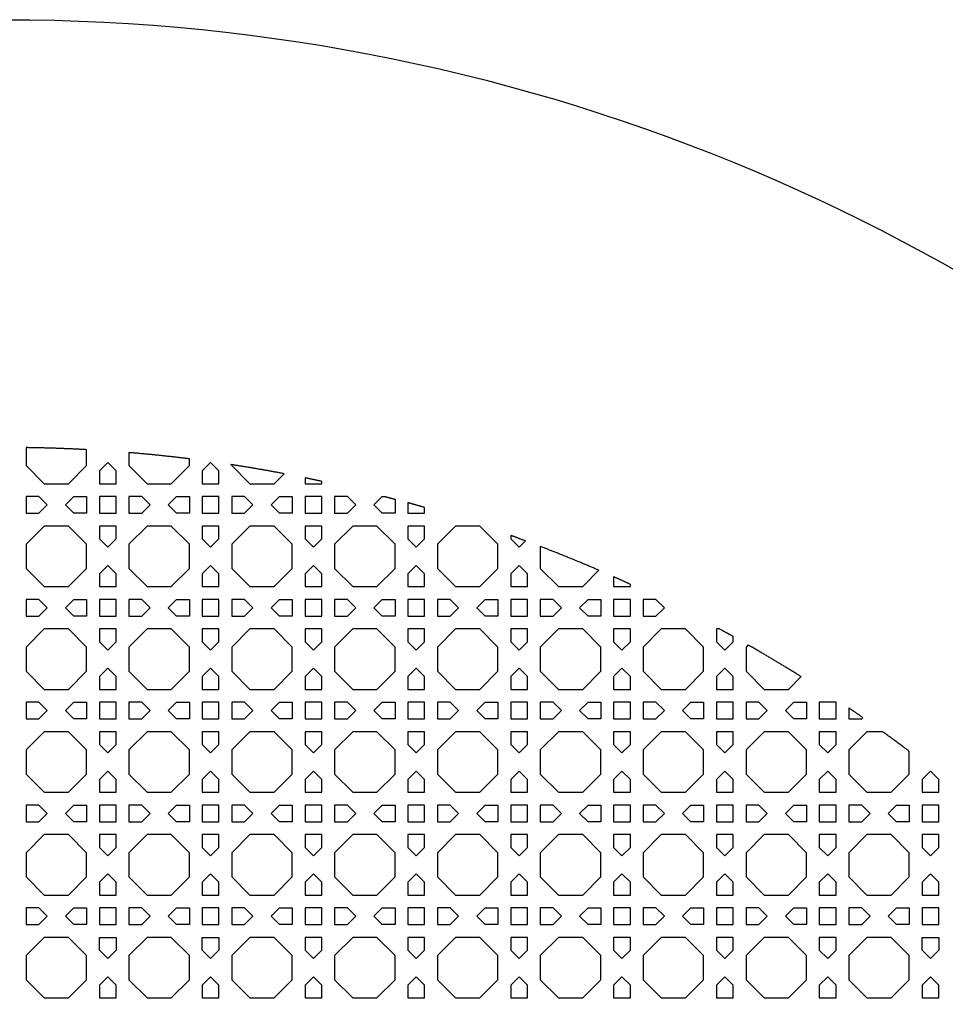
# Model space of a CAD drawing. Header units: millimetres. Extents: x 1204 to 5247, y 17 to 1217.
# Tile 19 of 53: x 2990 to 3206, y 987 to 1217. Entities that reach past the tile are written whole.
import ezdxf

# ---------------------------------------------------------------- set-up
doc = ezdxf.new("R2010")
doc.units = ezdxf.units.MM
doc.header["$LTSCALE"] = 50
doc.layers.add('PATTERN', color=252, linetype='Continuous', true_color=0x696969)
doc.layers.add('PERIMETRO', color=7, linetype='Continuous', true_color=0x000000)

msp = doc.modelspace()

# ---------------------------------------------------------------- linework, layer by layer
at = {"layer": 'PATTERN'}
for points in [[(2991.46, 1117), (2991.46, 1112.81), (2995.69, 1108.57), (3001.36, 1108.57), (3005.59, 1112.81), (3005.59, 1116.52)], [(3015.5, 1115.84), (3015.5, 1112.81), (3019.73, 1108.57), (3025.4, 1108.57), (3029.63, 1112.81), (3029.63, 1114.37)], [(3039.32, 1113.03), (3043.78, 1108.57), (3049.44, 1108.57), (3051.77, 1110.9)], [(3056.67, 1109.93), (3056.67, 1108.57), (3060.58, 1108.57), (3060.58, 1109.11)], [(3077.72, 1104.94), (3077.72, 1101.67), (3074.72, 1101.67), (3072.77, 1103.62), (3074.72, 1105.57), (3075.35, 1105.57)], [(3080.72, 1104.12), (3080.72, 1101.67), (3084.62, 1101.67), (3084.62, 1103)], [(3104.76, 1096.46), (3104.76, 1095.67), (3106.71, 1093.72), (3108.19, 1095.2)], [(3111.66, 1093.89), (3111.66, 1088.77), (3115.9, 1084.53), (3121.56, 1084.53), (3125.35, 1088.32)], [(3128.8, 1086.81), (3128.8, 1084.53), (3132.71, 1084.53), (3132.71, 1085.04)], [(3153.51, 1074.63), (3152.84, 1074.63), (3152.84, 1071.63), (3154.79, 1069.68), (3156.75, 1071.63), (3156.75, 1072.84)], [(3160.23, 1070.88), (3159.75, 1070.39), (3159.75, 1064.73), (3163.98, 1060.49), (3169.65, 1060.49), (3172.61, 1063.46)], [(3183.79, 1056.14), (3183.79, 1053.58), (3186.78, 1053.58), (3187.07, 1053.87)], [(3191.69, 1050.58), (3188.02, 1050.58), (3183.79, 1046.35), (3183.79, 1040.68), (3188.02, 1036.45), (3193.69, 1036.45), (3197.92, 1040.68), (3197.92, 1045.97)]]:
    msp.add_lwpolyline(points, dxfattribs=at)
for points in [[(3008.59, 1111.57), (3008.59, 1108.57), (3012.5, 1108.57), (3012.5, 1111.57), (3010.54, 1113.52)], [(3032.63, 1111.57), (3032.63, 1108.57), (3036.54, 1108.57), (3036.54, 1111.57), (3034.59, 1113.52)], [(2994.45, 1105.57), (2991.46, 1105.57), (2991.46, 1101.67), (2994.45, 1101.67), (2996.4, 1103.62)], [(3002.6, 1105.57), (3005.59, 1105.57), (3005.59, 1101.67), (3002.6, 1101.67), (3000.65, 1103.62)], [(3012.5, 1105.57), (3008.59, 1105.57), (3008.59, 1101.67), (3012.5, 1101.67)], [(3018.49, 1105.57), (3015.5, 1105.57), (3015.5, 1101.67), (3018.49, 1101.67), (3020.44, 1103.62)], [(3026.64, 1105.57), (3029.63, 1105.57), (3029.63, 1101.67), (3026.64, 1101.67), (3024.69, 1103.62)], [(3036.54, 1105.57), (3032.63, 1105.57), (3032.63, 1101.67), (3036.54, 1101.67)], [(3042.53, 1105.57), (3039.54, 1105.57), (3039.54, 1101.67), (3042.53, 1101.67), (3044.49, 1103.62)], [(3050.68, 1105.57), (3053.67, 1105.57), (3053.67, 1101.67), (3050.68, 1101.67), (3048.73, 1103.62)], [(3060.58, 1105.57), (3056.67, 1105.57), (3056.67, 1101.67), (3060.58, 1101.67)], [(3066.57, 1105.57), (3063.58, 1105.57), (3063.58, 1101.67), (3066.57, 1101.67), (3068.53, 1103.62)], [(2995.69, 1098.67), (2991.46, 1094.43), (2991.46, 1088.77), (2995.69, 1084.53), (3001.36, 1084.53), (3005.59, 1088.77), (3005.59, 1094.43), (3001.36, 1098.67)], [(3012.5, 1095.67), (3012.5, 1098.67), (3008.59, 1098.67), (3008.59, 1095.67), (3010.54, 1093.72)], [(3019.73, 1098.67), (3015.5, 1094.43), (3015.5, 1088.77), (3019.73, 1084.53), (3025.4, 1084.53), (3029.63, 1088.77), (3029.63, 1094.43), (3025.4, 1098.67)], [(3036.54, 1095.67), (3036.54, 1098.67), (3032.63, 1098.67), (3032.63, 1095.67), (3034.59, 1093.72)], [(3043.78, 1098.67), (3039.54, 1094.43), (3039.54, 1088.77), (3043.78, 1084.53), (3049.44, 1084.53), (3053.67, 1088.77), (3053.67, 1094.43), (3049.44, 1098.67)], [(3060.58, 1095.67), (3060.58, 1098.67), (3056.67, 1098.67), (3056.67, 1095.67), (3058.63, 1093.72)], [(3067.82, 1098.67), (3063.58, 1094.43), (3063.58, 1088.77), (3067.82, 1084.53), (3073.48, 1084.53), (3077.72, 1088.77), (3077.72, 1094.43), (3073.48, 1098.67)], [(3084.62, 1095.67), (3084.62, 1098.67), (3080.72, 1098.67), (3080.72, 1095.67), (3082.67, 1093.72)], [(3091.86, 1098.67), (3087.62, 1094.43), (3087.62, 1088.77), (3091.86, 1084.53), (3097.52, 1084.53), (3101.76, 1088.77), (3101.76, 1094.43), (3097.52, 1098.67)], [(3008.59, 1087.53), (3008.59, 1084.53), (3012.5, 1084.53), (3012.5, 1087.53), (3010.54, 1089.48)], [(3032.63, 1087.53), (3032.63, 1084.53), (3036.54, 1084.53), (3036.54, 1087.53), (3034.59, 1089.48)], [(3056.67, 1087.53), (3056.67, 1084.53), (3060.58, 1084.53), (3060.58, 1087.53), (3058.63, 1089.48)], [(3080.72, 1087.53), (3080.72, 1084.53), (3084.62, 1084.53), (3084.62, 1087.53), (3082.67, 1089.48)], [(3104.76, 1087.53), (3104.76, 1084.53), (3108.66, 1084.53), (3108.66, 1087.53), (3106.71, 1089.48)], [(2994.45, 1081.53), (2991.46, 1081.53), (2991.46, 1077.63), (2994.45, 1077.63), (2996.4, 1079.58)], [(3002.6, 1081.53), (3005.59, 1081.53), (3005.59, 1077.63), (3002.6, 1077.63), (3000.65, 1079.58)], [(3012.5, 1081.53), (3008.59, 1081.53), (3008.59, 1077.63), (3012.5, 1077.63)], [(3018.49, 1081.53), (3015.5, 1081.53), (3015.5, 1077.63), (3018.49, 1077.63), (3020.44, 1079.58)], [(3026.64, 1081.53), (3029.63, 1081.53), (3029.63, 1077.63), (3026.64, 1077.63), (3024.69, 1079.58)], [(3036.54, 1081.53), (3032.63, 1081.53), (3032.63, 1077.63), (3036.54, 1077.63)], [(3042.53, 1081.53), (3039.54, 1081.53), (3039.54, 1077.63), (3042.53, 1077.63), (3044.49, 1079.58)], [(3050.68, 1081.53), (3053.67, 1081.53), (3053.67, 1077.63), (3050.68, 1077.63), (3048.73, 1079.58)], [(3060.58, 1081.53), (3056.67, 1081.53), (3056.67, 1077.63), (3060.58, 1077.63)], [(3066.57, 1081.53), (3063.58, 1081.53), (3063.58, 1077.63), (3066.57, 1077.63), (3068.53, 1079.58)], [(3074.72, 1081.53), (3077.72, 1081.53), (3077.72, 1077.63), (3074.72, 1077.63), (3072.77, 1079.58)], [(3084.62, 1081.53), (3080.72, 1081.53), (3080.72, 1077.63), (3084.62, 1077.63)], [(3090.62, 1081.53), (3087.62, 1081.53), (3087.62, 1077.63), (3090.62, 1077.63), (3092.57, 1079.58)], [(3098.76, 1081.53), (3101.76, 1081.53), (3101.76, 1077.63), (3098.76, 1077.63), (3096.81, 1079.58)], [(3108.66, 1081.53), (3104.76, 1081.53), (3104.76, 1077.63), (3108.66, 1077.63)], [(3114.66, 1081.53), (3111.66, 1081.53), (3111.66, 1077.63), (3114.66, 1077.63), (3116.61, 1079.58)], [(3122.81, 1081.53), (3125.8, 1081.53), (3125.8, 1077.63), (3122.81, 1077.63), (3120.85, 1079.58)], [(3132.71, 1081.53), (3128.8, 1081.53), (3128.8, 1077.63), (3132.71, 1077.63)], [(3138.7, 1081.53), (3135.71, 1081.53), (3135.71, 1077.63), (3138.7, 1077.63), (3140.65, 1079.58)], [(2995.69, 1074.63), (2991.46, 1070.39), (2991.46, 1064.73), (2995.69, 1060.49), (3001.36, 1060.49), (3005.59, 1064.73), (3005.59, 1070.39), (3001.36, 1074.63)], [(3012.5, 1071.63), (3012.5, 1074.63), (3008.59, 1074.63), (3008.59, 1071.63), (3010.54, 1069.68)], [(3019.73, 1074.63), (3015.5, 1070.39), (3015.5, 1064.73), (3019.73, 1060.49), (3025.4, 1060.49), (3029.63, 1064.73), (3029.63, 1070.39), (3025.4, 1074.63)], [(3036.54, 1071.63), (3036.54, 1074.63), (3032.63, 1074.63), (3032.63, 1071.63), (3034.59, 1069.68)], [(3043.78, 1074.63), (3039.54, 1070.39), (3039.54, 1064.73), (3043.78, 1060.49), (3049.44, 1060.49), (3053.67, 1064.73), (3053.67, 1070.39), (3049.44, 1074.63)], [(3060.58, 1071.63), (3060.58, 1074.63), (3056.67, 1074.63), (3056.67, 1071.63), (3058.63, 1069.68)], [(3067.82, 1074.63), (3063.58, 1070.39), (3063.58, 1064.73), (3067.82, 1060.49), (3073.48, 1060.49), (3077.72, 1064.73), (3077.72, 1070.39), (3073.48, 1074.63)], [(3084.62, 1071.63), (3084.62, 1074.63), (3080.72, 1074.63), (3080.72, 1071.63), (3082.67, 1069.68)], [(3091.86, 1074.63), (3087.62, 1070.39), (3087.62, 1064.73), (3091.86, 1060.49), (3097.52, 1060.49), (3101.76, 1064.73), (3101.76, 1070.39), (3097.52, 1074.63)], [(3108.66, 1071.63), (3108.66, 1074.63), (3104.76, 1074.63), (3104.76, 1071.63), (3106.71, 1069.68)], [(3115.9, 1074.63), (3111.66, 1070.39), (3111.66, 1064.73), (3115.9, 1060.49), (3121.56, 1060.49), (3125.8, 1064.73), (3125.8, 1070.39), (3121.56, 1074.63)], [(3132.71, 1071.63), (3132.71, 1074.63), (3128.8, 1074.63), (3128.8, 1071.63), (3130.75, 1069.68)], [(3139.94, 1074.63), (3135.71, 1070.39), (3135.71, 1064.73), (3139.94, 1060.49), (3145.61, 1060.49), (3149.84, 1064.73), (3149.84, 1070.39), (3145.61, 1074.63)], [(3008.59, 1063.48), (3008.59, 1060.49), (3012.5, 1060.49), (3012.5, 1063.48), (3010.54, 1065.44)], [(3032.63, 1063.48), (3032.63, 1060.49), (3036.54, 1060.49), (3036.54, 1063.48), (3034.59, 1065.44)], [(3056.67, 1063.48), (3056.67, 1060.49), (3060.58, 1060.49), (3060.58, 1063.48), (3058.63, 1065.44)], [(3080.72, 1063.48), (3080.72, 1060.49), (3084.62, 1060.49), (3084.62, 1063.48), (3082.67, 1065.44)], [(3104.76, 1063.48), (3104.76, 1060.49), (3108.66, 1060.49), (3108.66, 1063.48), (3106.71, 1065.44)], [(3128.8, 1063.48), (3128.8, 1060.49), (3132.71, 1060.49), (3132.71, 1063.48), (3130.75, 1065.44)], [(3152.84, 1063.48), (3152.84, 1060.49), (3156.75, 1060.49), (3156.75, 1063.48), (3154.79, 1065.44)], [(2994.45, 1057.49), (2991.46, 1057.49), (2991.46, 1053.58), (2994.45, 1053.58), (2996.4, 1055.54)], [(3002.6, 1057.49), (3005.59, 1057.49), (3005.59, 1053.58), (3002.6, 1053.58), (3000.65, 1055.54)], [(3012.5, 1057.49), (3008.59, 1057.49), (3008.59, 1053.58), (3012.5, 1053.58)], [(3018.49, 1057.49), (3015.5, 1057.49), (3015.5, 1053.58), (3018.49, 1053.58), (3020.44, 1055.54)], [(3026.64, 1057.49), (3029.63, 1057.49), (3029.63, 1053.58), (3026.64, 1053.58), (3024.69, 1055.54)], [(3036.54, 1057.49), (3032.63, 1057.49), (3032.63, 1053.58), (3036.54, 1053.58)], [(3042.53, 1057.49), (3039.54, 1057.49), (3039.54, 1053.58), (3042.53, 1053.58), (3044.49, 1055.54)], [(3050.68, 1057.49), (3053.67, 1057.49), (3053.67, 1053.58), (3050.68, 1053.58), (3048.73, 1055.54)], [(3060.58, 1057.49), (3056.67, 1057.49), (3056.67, 1053.58), (3060.58, 1053.58)], [(3066.57, 1057.49), (3063.58, 1057.49), (3063.58, 1053.58), (3066.57, 1053.58), (3068.53, 1055.54)], [(3074.72, 1057.49), (3077.72, 1057.49), (3077.72, 1053.58), (3074.72, 1053.58), (3072.77, 1055.54)], [(3084.62, 1057.49), (3080.72, 1057.49), (3080.72, 1053.58), (3084.62, 1053.58)], [(3090.62, 1057.49), (3087.62, 1057.49), (3087.62, 1053.58), (3090.62, 1053.58), (3092.57, 1055.54)], [(3098.76, 1057.49), (3101.76, 1057.49), (3101.76, 1053.58), (3098.76, 1053.58), (3096.81, 1055.54)], [(3108.66, 1057.49), (3104.76, 1057.49), (3104.76, 1053.58), (3108.66, 1053.58)], [(3114.66, 1057.49), (3111.66, 1057.49), (3111.66, 1053.58), (3114.66, 1053.58), (3116.61, 1055.54)], [(3122.81, 1057.49), (3125.8, 1057.49), (3125.8, 1053.58), (3122.81, 1053.58), (3120.85, 1055.54)], [(3132.71, 1057.49), (3128.8, 1057.49), (3128.8, 1053.58), (3132.71, 1053.58)], [(3138.7, 1057.49), (3135.71, 1057.49), (3135.71, 1053.58), (3138.7, 1053.58), (3140.65, 1055.54)], [(3146.85, 1057.49), (3149.84, 1057.49), (3149.84, 1053.58), (3146.85, 1053.58), (3144.89, 1055.54)], [(3156.75, 1057.49), (3152.84, 1057.49), (3152.84, 1053.58), (3156.75, 1053.58)], [(3162.74, 1057.49), (3159.75, 1057.49), (3159.75, 1053.58), (3162.74, 1053.58), (3164.69, 1055.54)], [(3170.89, 1057.49), (3173.88, 1057.49), (3173.88, 1053.58), (3170.89, 1053.58), (3168.94, 1055.54)], [(3180.79, 1057.49), (3176.88, 1057.49), (3176.88, 1053.58), (3180.79, 1053.58)], [(2995.69, 1050.58), (2991.46, 1046.35), (2991.46, 1040.68), (2995.69, 1036.45), (3001.36, 1036.45), (3005.59, 1040.68), (3005.59, 1046.35), (3001.36, 1050.58)], [(3012.5, 1047.59), (3012.5, 1050.58), (3008.59, 1050.58), (3008.59, 1047.59), (3010.54, 1045.64)], [(3019.73, 1050.58), (3015.5, 1046.35), (3015.5, 1040.68), (3019.73, 1036.45), (3025.4, 1036.45), (3029.63, 1040.68), (3029.63, 1046.35), (3025.4, 1050.58)], [(3036.54, 1047.59), (3036.54, 1050.58), (3032.63, 1050.58), (3032.63, 1047.59), (3034.59, 1045.64)], [(3043.78, 1050.58), (3039.54, 1046.35), (3039.54, 1040.68), (3043.78, 1036.45), (3049.44, 1036.45), (3053.67, 1040.68), (3053.67, 1046.35), (3049.44, 1050.58)], [(3060.58, 1047.59), (3060.58, 1050.58), (3056.67, 1050.58), (3056.67, 1047.59), (3058.63, 1045.64)], [(3067.82, 1050.58), (3063.58, 1046.35), (3063.58, 1040.68), (3067.82, 1036.45), (3073.48, 1036.45), (3077.72, 1040.68), (3077.72, 1046.35), (3073.48, 1050.58)], [(3084.62, 1047.59), (3084.62, 1050.58), (3080.72, 1050.58), (3080.72, 1047.59), (3082.67, 1045.64)], [(3091.86, 1050.58), (3087.62, 1046.35), (3087.62, 1040.68), (3091.86, 1036.45), (3097.52, 1036.45), (3101.76, 1040.68), (3101.76, 1046.35), (3097.52, 1050.58)], [(3108.66, 1047.59), (3108.66, 1050.58), (3104.76, 1050.58), (3104.76, 1047.59), (3106.71, 1045.64)], [(3115.9, 1050.58), (3111.66, 1046.35), (3111.66, 1040.68), (3115.9, 1036.45), (3121.56, 1036.45), (3125.8, 1040.68), (3125.8, 1046.35), (3121.56, 1050.58)], [(3132.71, 1047.59), (3132.71, 1050.58), (3128.8, 1050.58), (3128.8, 1047.59), (3130.75, 1045.64)], [(3139.94, 1050.58), (3135.71, 1046.35), (3135.71, 1040.68), (3139.94, 1036.45), (3145.61, 1036.45), (3149.84, 1040.68), (3149.84, 1046.35), (3145.61, 1050.58)], [(3156.75, 1047.59), (3156.75, 1050.58), (3152.84, 1050.58), (3152.84, 1047.59), (3154.79, 1045.64)], [(3163.98, 1050.58), (3159.75, 1046.35), (3159.75, 1040.68), (3163.98, 1036.45), (3169.65, 1036.45), (3173.88, 1040.68), (3173.88, 1046.35), (3169.65, 1050.58)], [(3180.79, 1047.59), (3180.79, 1050.58), (3176.88, 1050.58), (3176.88, 1047.59), (3178.84, 1045.64)], [(3008.59, 1039.44), (3008.59, 1036.45), (3012.5, 1036.45), (3012.5, 1039.44), (3010.54, 1041.4)], [(3032.63, 1039.44), (3032.63, 1036.45), (3036.54, 1036.45), (3036.54, 1039.44), (3034.59, 1041.4)], [(3056.67, 1039.44), (3056.67, 1036.45), (3060.58, 1036.45), (3060.58, 1039.44), (3058.63, 1041.4)], [(3080.72, 1039.44), (3080.72, 1036.45), (3084.62, 1036.45), (3084.62, 1039.44), (3082.67, 1041.4)], [(3104.76, 1039.44), (3104.76, 1036.45), (3108.66, 1036.45), (3108.66, 1039.44), (3106.71, 1041.4)], [(3128.8, 1039.44), (3128.8, 1036.45), (3132.71, 1036.45), (3132.71, 1039.44), (3130.75, 1041.4)], [(3152.84, 1039.44), (3152.84, 1036.45), (3156.75, 1036.45), (3156.75, 1039.44), (3154.79, 1041.4)], [(3176.88, 1039.44), (3176.88, 1036.45), (3180.79, 1036.45), (3180.79, 1039.44), (3178.84, 1041.4)], [(3200.92, 1039.44), (3200.92, 1036.45), (3204.83, 1036.45), (3204.83, 1039.44), (3202.88, 1041.4)], [(2994.45, 1033.45), (2991.46, 1033.45), (2991.46, 1029.54), (2994.45, 1029.54), (2996.4, 1031.5)], [(3002.6, 1033.45), (3005.59, 1033.45), (3005.59, 1029.54), (3002.6, 1029.54), (3000.65, 1031.5)], [(3012.5, 1033.45), (3008.59, 1033.45), (3008.59, 1029.54), (3012.5, 1029.54)], [(3018.49, 1033.45), (3015.5, 1033.45), (3015.5, 1029.54), (3018.49, 1029.54), (3020.44, 1031.5)], [(3026.64, 1033.45), (3029.63, 1033.45), (3029.63, 1029.54), (3026.64, 1029.54), (3024.69, 1031.5)], [(3036.54, 1033.45), (3032.63, 1033.45), (3032.63, 1029.54), (3036.54, 1029.54)], [(3042.53, 1033.45), (3039.54, 1033.45), (3039.54, 1029.54), (3042.53, 1029.54), (3044.49, 1031.5)], [(3050.68, 1033.45), (3053.67, 1033.45), (3053.67, 1029.54), (3050.68, 1029.54), (3048.73, 1031.5)], [(3060.58, 1033.45), (3056.67, 1033.45), (3056.67, 1029.54), (3060.58, 1029.54)], [(3066.57, 1033.45), (3063.58, 1033.45), (3063.58, 1029.54), (3066.57, 1029.54), (3068.53, 1031.5)], [(3074.72, 1033.45), (3077.72, 1033.45), (3077.72, 1029.54), (3074.72, 1029.54), (3072.77, 1031.5)], [(3084.62, 1033.45), (3080.72, 1033.45), (3080.72, 1029.54), (3084.62, 1029.54)], [(3090.62, 1033.45), (3087.62, 1033.45), (3087.62, 1029.54), (3090.62, 1029.54), (3092.57, 1031.5)], [(3098.76, 1033.45), (3101.76, 1033.45), (3101.76, 1029.54), (3098.76, 1029.54), (3096.81, 1031.5)], [(3108.66, 1033.45), (3104.76, 1033.45), (3104.76, 1029.54), (3108.66, 1029.54)], [(3114.66, 1033.45), (3111.66, 1033.45), (3111.66, 1029.54), (3114.66, 1029.54), (3116.61, 1031.5)], [(3122.81, 1033.45), (3125.8, 1033.45), (3125.8, 1029.54), (3122.81, 1029.54), (3120.85, 1031.5)], [(3132.71, 1033.45), (3128.8, 1033.45), (3128.8, 1029.54), (3132.71, 1029.54)], [(3138.7, 1033.45), (3135.71, 1033.45), (3135.71, 1029.54), (3138.7, 1029.54), (3140.65, 1031.5)], [(3146.85, 1033.45), (3149.84, 1033.45), (3149.84, 1029.54), (3146.85, 1029.54), (3144.89, 1031.5)], [(3156.75, 1033.45), (3152.84, 1033.45), (3152.84, 1029.54), (3156.75, 1029.54)], [(3162.74, 1033.45), (3159.75, 1033.45), (3159.75, 1029.54), (3162.74, 1029.54), (3164.69, 1031.5)], [(3170.89, 1033.45), (3173.88, 1033.45), (3173.88, 1029.54), (3170.89, 1029.54), (3168.94, 1031.5)], [(3180.79, 1033.45), (3176.88, 1033.45), (3176.88, 1029.54), (3180.79, 1029.54)], [(3186.78, 1033.45), (3183.79, 1033.45), (3183.79, 1029.54), (3186.78, 1029.54), (3188.74, 1031.5)], [(3194.93, 1033.45), (3197.92, 1033.45), (3197.92, 1029.54), (3194.93, 1029.54), (3192.98, 1031.5)], [(3204.83, 1033.45), (3200.92, 1033.45), (3200.92, 1029.54), (3204.83, 1029.54)], [(2995.69, 1026.54), (2991.46, 1022.31), (2991.46, 1016.64), (2995.69, 1012.41), (3001.36, 1012.41), (3005.59, 1016.64), (3005.59, 1022.31), (3001.36, 1026.54)], [(3012.5, 1023.55), (3012.5, 1026.54), (3008.59, 1026.54), (3008.59, 1023.55), (3010.54, 1021.6)], [(3019.73, 1026.54), (3015.5, 1022.31), (3015.5, 1016.64), (3019.73, 1012.41), (3025.4, 1012.41), (3029.63, 1016.64), (3029.63, 1022.31), (3025.4, 1026.54)], [(3036.54, 1023.55), (3036.54, 1026.54), (3032.63, 1026.54), (3032.63, 1023.55), (3034.59, 1021.6)], [(3043.78, 1026.54), (3039.54, 1022.31), (3039.54, 1016.64), (3043.78, 1012.41), (3049.44, 1012.41), (3053.67, 1016.64), (3053.67, 1022.31), (3049.44, 1026.54)], [(3060.58, 1023.55), (3060.58, 1026.54), (3056.67, 1026.54), (3056.67, 1023.55), (3058.63, 1021.6)], [(3067.82, 1026.54), (3063.58, 1022.31), (3063.58, 1016.64), (3067.82, 1012.41), (3073.48, 1012.41), (3077.72, 1016.64), (3077.72, 1022.31), (3073.48, 1026.54)], [(3084.62, 1023.55), (3084.62, 1026.54), (3080.72, 1026.54), (3080.72, 1023.55), (3082.67, 1021.6)], [(3091.86, 1026.54), (3087.62, 1022.31), (3087.62, 1016.64), (3091.86, 1012.41), (3097.52, 1012.41), (3101.76, 1016.64), (3101.76, 1022.31), (3097.52, 1026.54)], [(3108.66, 1023.55), (3108.66, 1026.54), (3104.76, 1026.54), (3104.76, 1023.55), (3106.71, 1021.6)], [(3115.9, 1026.54), (3111.66, 1022.31), (3111.66, 1016.64), (3115.9, 1012.41), (3121.56, 1012.41), (3125.8, 1016.64), (3125.8, 1022.31), (3121.56, 1026.54)], [(3132.71, 1023.55), (3132.71, 1026.54), (3128.8, 1026.54), (3128.8, 1023.55), (3130.75, 1021.6)], [(3139.94, 1026.54), (3135.71, 1022.31), (3135.71, 1016.64), (3139.94, 1012.41), (3145.61, 1012.41), (3149.84, 1016.64), (3149.84, 1022.31), (3145.61, 1026.54)], [(3156.75, 1023.55), (3156.75, 1026.54), (3152.84, 1026.54), (3152.84, 1023.55), (3154.79, 1021.6)], [(3163.98, 1026.54), (3159.75, 1022.31), (3159.75, 1016.64), (3163.98, 1012.41), (3169.65, 1012.41), (3173.88, 1016.64), (3173.88, 1022.31), (3169.65, 1026.54)], [(3180.79, 1023.55), (3180.79, 1026.54), (3176.88, 1026.54), (3176.88, 1023.55), (3178.84, 1021.6)], [(3188.02, 1026.54), (3183.79, 1022.31), (3183.79, 1016.64), (3188.02, 1012.41), (3193.69, 1012.41), (3197.92, 1016.64), (3197.92, 1022.31), (3193.69, 1026.54)], [(3204.83, 1023.55), (3204.83, 1026.54), (3200.92, 1026.54), (3200.92, 1023.55), (3202.88, 1021.6)], [(3008.59, 1015.4), (3008.59, 1012.41), (3012.5, 1012.41), (3012.5, 1015.4), (3010.54, 1017.35)], [(3032.63, 1015.4), (3032.63, 1012.41), (3036.54, 1012.41), (3036.54, 1015.4), (3034.59, 1017.35)], [(3056.67, 1015.4), (3056.67, 1012.41), (3060.58, 1012.41), (3060.58, 1015.4), (3058.63, 1017.35)], [(3080.72, 1015.4), (3080.72, 1012.41), (3084.62, 1012.41), (3084.62, 1015.4), (3082.67, 1017.35)], [(3104.76, 1015.4), (3104.76, 1012.41), (3108.66, 1012.41), (3108.66, 1015.4), (3106.71, 1017.35)], [(3128.8, 1015.4), (3128.8, 1012.41), (3132.71, 1012.41), (3132.71, 1015.4), (3130.75, 1017.35)], [(3152.84, 1015.4), (3152.84, 1012.41), (3156.75, 1012.41), (3156.75, 1015.4), (3154.79, 1017.35)], [(3176.88, 1015.4), (3176.88, 1012.41), (3180.79, 1012.41), (3180.79, 1015.4), (3178.84, 1017.35)], [(3200.92, 1015.4), (3200.92, 1012.41), (3204.83, 1012.41), (3204.83, 1015.4), (3202.88, 1017.35)], [(2994.45, 1009.41), (2991.46, 1009.41), (2991.46, 1005.5), (2994.45, 1005.5), (2996.4, 1007.45)], [(3002.6, 1009.41), (3005.59, 1009.41), (3005.59, 1005.5), (3002.6, 1005.5), (3000.65, 1007.45)], [(3012.5, 1009.41), (3008.59, 1009.41), (3008.59, 1005.5), (3012.5, 1005.5)], [(3018.49, 1009.41), (3015.5, 1009.41), (3015.5, 1005.5), (3018.49, 1005.5), (3020.44, 1007.45)], [(3026.64, 1009.41), (3029.63, 1009.41), (3029.63, 1005.5), (3026.64, 1005.5), (3024.69, 1007.45)], [(3036.54, 1009.41), (3032.63, 1009.41), (3032.63, 1005.5), (3036.54, 1005.5)], [(3042.53, 1009.41), (3039.54, 1009.41), (3039.54, 1005.5), (3042.53, 1005.5), (3044.49, 1007.45)], [(3050.68, 1009.41), (3053.67, 1009.41), (3053.67, 1005.5), (3050.68, 1005.5), (3048.73, 1007.45)], [(3060.58, 1009.41), (3056.67, 1009.41), (3056.67, 1005.5), (3060.58, 1005.5)], [(3066.57, 1009.41), (3063.58, 1009.41), (3063.58, 1005.5), (3066.57, 1005.5), (3068.53, 1007.45)], [(3074.72, 1009.41), (3077.72, 1009.41), (3077.72, 1005.5), (3074.72, 1005.5), (3072.77, 1007.45)], [(3084.62, 1009.41), (3080.72, 1009.41), (3080.72, 1005.5), (3084.62, 1005.5)], [(3090.62, 1009.41), (3087.62, 1009.41), (3087.62, 1005.5), (3090.62, 1005.5), (3092.57, 1007.45)], [(3098.76, 1009.41), (3101.76, 1009.41), (3101.76, 1005.5), (3098.76, 1005.5), (3096.81, 1007.45)], [(3108.66, 1009.41), (3104.76, 1009.41), (3104.76, 1005.5), (3108.66, 1005.5)], [(3114.66, 1009.41), (3111.66, 1009.41), (3111.66, 1005.5), (3114.66, 1005.5), (3116.61, 1007.45)], [(3122.81, 1009.41), (3125.8, 1009.41), (3125.8, 1005.5), (3122.81, 1005.5), (3120.85, 1007.45)], [(3132.71, 1009.41), (3128.8, 1009.41), (3128.8, 1005.5), (3132.71, 1005.5)], [(3138.7, 1009.41), (3135.71, 1009.41), (3135.71, 1005.5), (3138.7, 1005.5), (3140.65, 1007.45)], [(3146.85, 1009.41), (3149.84, 1009.41), (3149.84, 1005.5), (3146.85, 1005.5), (3144.89, 1007.45)], [(3156.75, 1009.41), (3152.84, 1009.41), (3152.84, 1005.5), (3156.75, 1005.5)], [(3162.74, 1009.41), (3159.75, 1009.41), (3159.75, 1005.5), (3162.74, 1005.5), (3164.69, 1007.45)], [(3170.89, 1009.41), (3173.88, 1009.41), (3173.88, 1005.5), (3170.89, 1005.5), (3168.94, 1007.45)], [(3180.79, 1009.41), (3176.88, 1009.41), (3176.88, 1005.5), (3180.79, 1005.5)], [(3186.78, 1009.41), (3183.79, 1009.41), (3183.79, 1005.5), (3186.78, 1005.5), (3188.74, 1007.45)], [(3194.93, 1009.41), (3197.92, 1009.41), (3197.92, 1005.5), (3194.93, 1005.5), (3192.98, 1007.45)], [(3204.83, 1009.41), (3200.92, 1009.41), (3200.92, 1005.5), (3204.83, 1005.5)], [(2995.69, 1002.5), (2991.46, 998.27), (2991.46, 992.6), (2995.69, 988.37), (3001.36, 988.37), (3005.59, 992.6), (3005.59, 998.27), (3001.36, 1002.5)], [(3008.59, 999.51), (3008.59, 1002.5), (3012.5, 1002.5), (3012.5, 999.51), (3010.54, 997.55)], [(3029.63, 992.6), (3029.63, 998.27), (3025.4, 1002.5), (3019.73, 1002.5), (3015.5, 998.27), (3015.5, 992.6), (3019.73, 988.37), (3025.4, 988.37)], [(3032.63, 999.51), (3032.63, 1002.5), (3036.54, 1002.5), (3036.54, 999.51), (3034.59, 997.55)], [(3043.78, 1002.5), (3039.54, 998.27), (3039.54, 992.6), (3043.78, 988.37), (3049.44, 988.37), (3053.67, 992.6), (3053.67, 998.27), (3049.44, 1002.5)], [(3060.58, 999.51), (3060.58, 1002.5), (3056.67, 1002.5), (3056.67, 999.51), (3058.63, 997.55)], [(3067.82, 1002.5), (3063.58, 998.27), (3063.58, 992.6), (3067.82, 988.37), (3073.48, 988.37), (3077.72, 992.6), (3077.72, 998.27), (3073.48, 1002.5)], [(3084.62, 999.51), (3084.62, 1002.5), (3080.72, 1002.5), (3080.72, 999.51), (3082.67, 997.55)], [(3091.86, 1002.5), (3087.62, 998.27), (3087.62, 992.6), (3091.86, 988.37), (3097.52, 988.37), (3101.76, 992.6), (3101.76, 998.27), (3097.52, 1002.5)], [(3108.66, 999.51), (3108.66, 1002.5), (3104.76, 1002.5), (3104.76, 999.51), (3106.71, 997.55)], [(3115.9, 1002.5), (3111.66, 998.27), (3111.66, 992.6), (3115.9, 988.37), (3121.56, 988.37), (3125.8, 992.6), (3125.8, 998.27), (3121.56, 1002.5)], [(3132.71, 999.51), (3132.71, 1002.5), (3128.8, 1002.5), (3128.8, 999.51), (3130.75, 997.55)], [(3139.94, 1002.5), (3135.71, 998.27), (3135.71, 992.6), (3139.94, 988.37), (3145.61, 988.37), (3149.84, 992.6), (3149.84, 998.27), (3145.61, 1002.5)], [(3156.75, 999.51), (3156.75, 1002.5), (3152.84, 1002.5), (3152.84, 999.51), (3154.79, 997.55)], [(3163.98, 1002.5), (3159.75, 998.27), (3159.75, 992.6), (3163.98, 988.37), (3169.65, 988.37), (3173.88, 992.6), (3173.88, 998.27), (3169.65, 1002.5)], [(3180.79, 999.51), (3180.79, 1002.5), (3176.88, 1002.5), (3176.88, 999.51), (3178.84, 997.55)], [(3188.02, 1002.5), (3183.79, 998.27), (3183.79, 992.6), (3188.02, 988.37), (3193.69, 988.37), (3197.92, 992.6), (3197.92, 998.27), (3193.69, 1002.5)], [(3202.88, 997.55), (3200.92, 999.51), (3200.92, 1002.5), (3204.83, 1002.5), (3204.83, 999.51)], [(3008.59, 991.36), (3008.59, 988.37), (3012.5, 988.37), (3012.5, 991.36), (3010.54, 993.31)], [(3032.63, 991.36), (3032.63, 988.37), (3036.54, 988.37), (3036.54, 991.36), (3034.59, 993.31)], [(3056.67, 991.36), (3056.67, 988.37), (3060.58, 988.37), (3060.58, 991.36), (3058.63, 993.31)], [(3080.72, 991.36), (3080.72, 988.37), (3084.62, 988.37), (3084.62, 991.36), (3082.67, 993.31)], [(3104.76, 991.36), (3104.76, 988.37), (3108.66, 988.37), (3108.66, 991.36), (3106.71, 993.31)], [(3128.8, 991.36), (3128.8, 988.37), (3132.71, 988.37), (3132.71, 991.36), (3130.75, 993.31)], [(3152.84, 991.36), (3152.84, 988.37), (3156.75, 988.37), (3156.75, 991.36), (3154.79, 993.31)], [(3176.88, 991.36), (3176.88, 988.37), (3180.79, 988.37), (3180.79, 991.36), (3178.84, 993.31)], [(3200.92, 991.36), (3200.92, 988.37), (3204.83, 988.37), (3204.83, 991.36), (3202.88, 993.31)]]:
    msp.add_lwpolyline(points, close=True, dxfattribs=at)
for points, weights in [([(3005.59, 1116.52), (2998.53, 1116.9), (2991.46, 1117)], [1, 0.99979584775, 1]), ([(3029.63, 1114.37), (3022.58, 1115.25), (3015.5, 1115.84)], [1, 0.999793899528, 0.999999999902]), ([(3051.77, 1110.9), (3045.56, 1112.08), (3039.32, 1113.03)], [1, 0.999837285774, 1]), ([(3060.58, 1109.11), (3058.63, 1109.53), (3056.67, 1109.93)], [0.999999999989, 0.999983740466, 1]), ([(3075.35, 1105.57), (3076.53, 1105.26), (3077.72, 1104.94)], [1, 0.999993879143, 1]), ([(3084.62, 1103), (3082.67, 1103.57), (3080.72, 1104.12)], [1, 0.999983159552, 0.999999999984]), ([(3108.19, 1095.2), (3106.48, 1095.84), (3104.76, 1096.46)], [0.999999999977, 0.999986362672, 1]), ([(3125.35, 1088.32), (3118.57, 1091.25), (3111.66, 1093.89)], [1, 0.999777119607, 1]), ([(3132.71, 1085.04), (3130.76, 1085.93), (3128.8, 1086.81)], [0.999999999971, 0.999981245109, 1]), ([(3156.75, 1072.84), (3155.13, 1073.74), (3153.51, 1074.63)], [1, 0.999986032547, 1]), ([(3172.61, 1063.46), (3166.5, 1067.29), (3160.23, 1070.88)], [0.999999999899, 0.999787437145, 1]), ([(3187.07, 1053.87), (3185.44, 1055.01), (3183.79, 1056.14)], [1, 0.999983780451, 0.99999999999]), ([(3197.92, 1045.97), (3194.83, 1048.31), (3191.69, 1050.58)], [1, 0.999938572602, 1])]:
    msp.add_rational_spline(points, weights, degree=2, dxfattribs=at)
at = {"layer": 'PERIMETRO'}
msp.add_circle((2986.5, 767.04), 450, dxfattribs=at)

doc.saveas('drawing.dxf')
